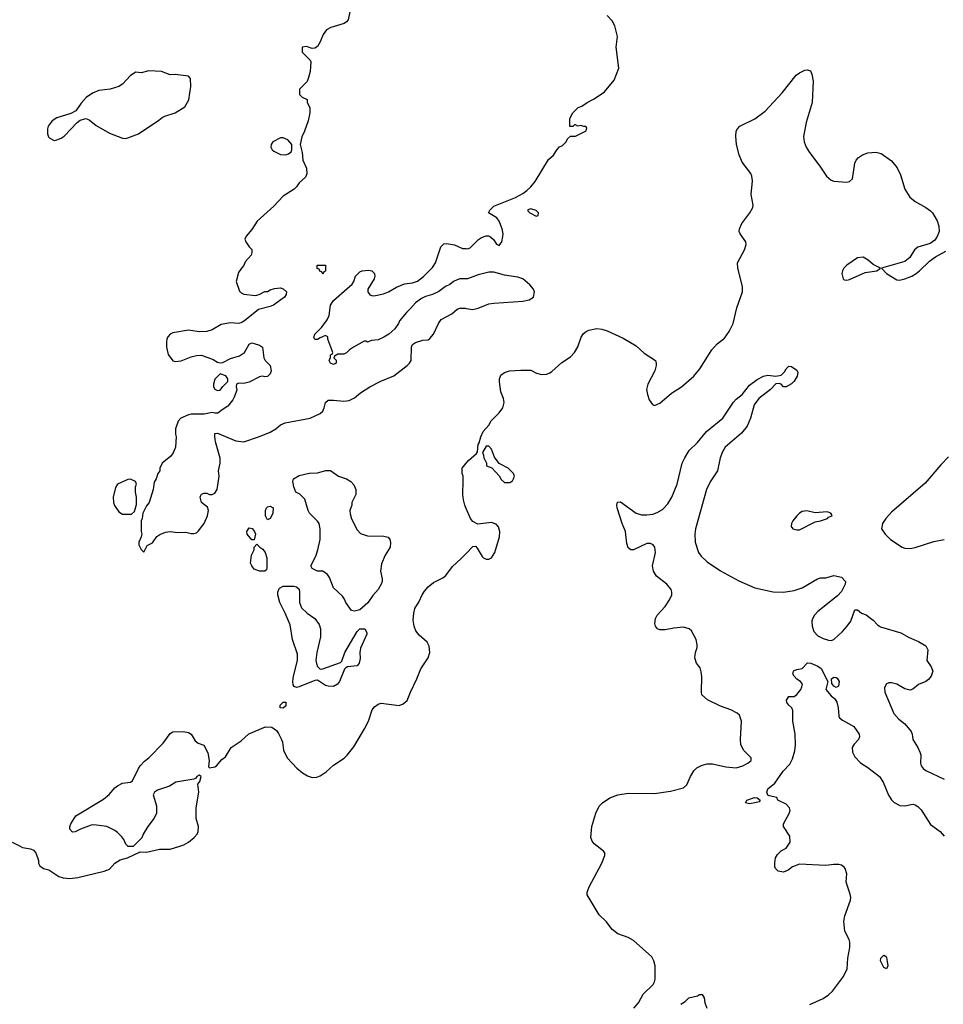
# Model space of a CAD drawing. Header units: inches. Extents: x 1793441 to 1900654, y 320892 to 470514.
# Tile 47 of 99: x 1836608 to 1843623, y 438799 to 446278. Entities that reach past the tile are written whole.
import ezdxf

# ---------------------------------------------------------------- set-up
doc = ezdxf.new("R2010")
doc.units = ezdxf.units.IN
doc.header["$MEASUREMENT"] = 0
for name, color, linetype in [('B8433', 7, 'Continuous'), ('B8434', 7, 'Continuous'), ('B8443', 7, 'Continuous'), ('B8444', 7, 'Continuous')]:
    doc.layers.add(name, color=color, linetype=linetype)

msp = doc.modelspace()

# ---------------------------------------------------------------- linework, layer by layer
at = {"layer": 'B8433', "color": 5, "elevation": 420}
for points in [[(1836611.3, 440000), (1836630, 439990.7), (1836690, 439978.8), (1836712, 439970), (1836731.3, 439950), (1836751.3, 439890), (1836752, 439870), (1836762, 439850), (1836790, 439831.3), (1836830, 439821), (1836904.7, 439770), (1836938.5, 439758.5), (1836990, 439755.5), (1837050, 439761.6), (1837249.1, 439810.9), (1837290, 439824.7), (1837329.5, 439870.5), (1837370, 439896), (1837426, 439910), (1837522, 439958), (1837570, 439954), (1837670, 439978), (1837750, 439977.3), (1837823.1, 440000)], [(1837472, 440000), (1837470, 439998), (1837430, 439998), (1837428.1, 440000)]]:
    msp.add_lwpolyline(points, dxfattribs=at)
at = {"layer": 'B8434', "color": 5}
for points, elevation in [([(1839118.8, 446350), (1839102.8, 446277.2), (1839090, 446262), (1839072, 446250), (1838970, 446219.5), (1838939, 446201), (1838913.5, 446166.5), (1838890, 446108.7), (1838870, 446075.3), (1838850, 446062), (1838830, 446058), (1838785.4, 446074.6), (1838754, 446070), (1838754, 446030), (1838814, 445970), (1838818, 445958), (1838814.4, 445885.6), (1838802, 445838), (1838790.9, 445809.1), (1838734, 445750), (1838732, 445730), (1838734, 445710), (1838754, 445690), (1838791.6, 445671.6), (1838792, 445650), (1838811, 445610), (1838810.8, 445570), (1838798, 445510), (1838771, 445430), (1838750.9, 445389.1), (1838738, 445330), (1838754, 445270), (1838758.8, 445210), (1838786, 445150), (1838790, 445106), (1838778, 445082), (1838730, 445038), (1838711.1, 445008.9), (1838692, 444990), (1838610, 444937.2), (1838537.7, 444862.3), (1838412.3, 444747.7), (1838370, 444684), (1838327.5, 444632.5), (1838318, 444610), (1838324.7, 444590), (1838350, 444552), (1838370, 444532), (1838371, 444510), (1838364.7, 444490), (1838321.4, 444438.6), (1838310.5, 444409.5), (1838291.3, 444390), (1838270, 444358), (1838251.3, 444290), (1838276.9, 444216.9), (1838290, 444202), (1838310, 444192), (1838398, 444182), (1838426, 444190), (1838470, 444212), (1838490, 444212), (1838510, 444224.7), (1838543.1, 444236.9), (1838590, 444242), (1838610, 444234), (1838634, 444210), (1838632, 444190), (1838618, 444170), (1838536, 444110), (1838510, 444098), (1838422.5, 444077.5), (1838316, 443990), (1838290, 443975.1), (1838270, 443969.6), (1838210, 443974), (1838137, 443963), (1838070, 443922), (1838030, 443909.6), (1837970, 443907.3), (1837890, 443918.4), (1837770, 443899.5), (1837750.4, 443889.6), (1837734, 443870), (1837724.9, 443850), (1837722, 443830), (1837722, 443790), (1837735.2, 443735.2), (1837770, 443686), (1837790, 443681), (1837834.6, 443685.4), (1837910, 443718), (1837950, 443728), (1837989.5, 443730.5), (1838076.7, 443696.7), (1838110, 443676), (1838130, 443670.8), (1838150, 443674.8), (1838210, 443704), (1838276.5, 443723.5), (1838315.3, 443750), (1838350, 443812), (1838370, 443822), (1838390, 443818), (1838430, 443804.7), (1838451, 443790), (1838461, 443710), (1838471.3, 443690), (1838511, 443650), (1838518, 443610), (1838510, 443588), (1838490, 443568.7), (1838470, 443564), (1838450, 443569), (1838430, 443564), (1838350, 443524), (1838310, 443514), (1838270, 443518), (1838254, 443510), (1838252, 443490), (1838256.9, 443463.1), (1838238, 443410), (1838226, 443390), (1838190, 443342), (1838144.5, 443315.5), (1838112, 443290), (1838090, 443288.7), (1838070, 443294), (1838010, 443281.2), (1837910, 443281.2), (1837890, 443277.2), (1837832, 443250), (1837811.1, 443228.9), (1837791, 443170), (1837791, 443130), (1837796, 443110), (1837791, 443030), (1837773.2, 442986.8), (1837756.8, 442963.2), (1837691.1, 442908.9), (1837672, 442870), (1837671.3, 442850), (1837658, 442830), (1837644.7, 442790), (1837630, 442766), (1837621, 442710), (1837592, 442610), (1837570, 442586), (1837542, 442530), (1837538, 442490), (1837531.3, 442470), (1837531.3, 442390), (1837536, 442370), (1837531.1, 442348.9), (1837512, 442310), (1837512, 442290), (1837530, 442254), (1837550, 442234), (1837576.4, 442283.6), (1837616.5, 442303.5), (1837650, 442351.3), (1837672.5, 442367.5), (1837715.5, 442384.5), (1837750, 442390.7), (1837810, 442381.6), (1837870, 442386), (1837910, 442375.5), (1837930, 442374.9), (1837950, 442380.5), (1837965.6, 442394.4), (1838008.5, 442451.5), (1838033.3, 442510), (1838040.9, 442550), (1838034.2, 442574.2), (1837988.7, 442610), (1837978, 442650), (1837980.4, 442659.6), (1837990, 442674), (1838010, 442682), (1838030, 442682), (1838050, 442672), (1838070, 442671.3), (1838090, 442681), (1838109, 442710), (1838122.9, 442810), (1838118, 442850), (1838131.6, 442910), (1838130, 442946), (1838096, 443070), (1838089.1, 443110.9), (1838090, 443134), (1838110, 443138), (1838250, 443079.1), (1838310, 443070.6), (1838430, 443110.6), (1838510, 443144.9), (1838554, 443170), (1838590, 443201), (1838623.2, 443216.8), (1838813.2, 443250), (1838890, 443286.4), (1838910, 443304.9), (1838920.7, 443330), (1838929.5, 443370.5), (1838950, 443386.8), (1838990, 443387.7), (1839070, 443380.4), (1839110, 443386.4), (1839150, 443406), (1839195.6, 443444.4), (1839266, 443490), (1839350, 443532), (1839450, 443572.7), (1839550, 443650.8), (1839569.2, 443670), (1839581.2, 443690), (1839584, 443790), (1839590, 443811.3), (1839613.6, 443826.4), (1839670, 443842.8), (1839710, 443846.8), (1839724.1, 443855.9), (1839751.5, 443888.5), (1839789.5, 443970.5), (1839810, 444001), (1839890, 444044), (1839930, 444078), (1839950, 444086), (1839990, 444086.8), (1840000, 444085.2)], 440), ([(1840000, 444309), (1839951.1, 444308.9), (1839930, 444302), (1839902, 444290), (1839874, 444266), (1839842, 444250), (1839790, 444214), (1839742, 444190), (1839690, 444176), (1839659.8, 444160.2), (1839612.8, 444127.2), (1839576.7, 444083.3), (1839545.2, 444054.8), (1839491.3, 443990), (1839486, 443970), (1839456, 443930), (1839410.6, 443889.4), (1839374.4, 443865.6), (1839330, 443845.2), (1839279.6, 443840.4), (1839250, 443828.7), (1839236.4, 443836.4), (1839223.6, 443836.4), (1839142, 443790), (1839112, 443770), (1839090, 443748), (1839070, 443738), (1839023.6, 443736.4), (1838998, 443722), (1838994, 443710), (1839011.6, 443691.6), (1839012, 443670), (1838990, 443658), (1838968, 443670), (1838958, 443690), (1838967.3, 443712.7), (1838968.4, 443731.6), (1838982, 443738), (1838986, 443750), (1838948, 443852), (1838948, 443868), (1838930, 443878), (1838890, 443862), (1838870, 443848.7), (1838849.1, 443849.1), (1838843.1, 443863.1), (1838849, 443890), (1838900.2, 443939.8), (1838943.2, 443996.8), (1838957.2, 444030), (1838969.4, 444110), (1838990, 444146), (1839131.8, 444268.2), (1839145.2, 444290), (1839157.2, 444330), (1839190, 444362.8), (1839209.6, 444370.4), (1839255.9, 444375.9), (1839282, 444370), (1839302, 444350), (1839304.7, 444330), (1839301, 444310), (1839251.3, 444230), (1839251.3, 444210), (1839267.1, 444187.1), (1839290, 444181), (1839310, 444182.8), (1839370, 444196), (1839408, 444210), (1839470, 444246), (1839529.4, 444270.6), (1839590, 444278.8), (1839630, 444290.8), (1839673.8, 444326.2), (1839744.1, 444395.9), (1839765.2, 444430), (1839807.2, 444552.8), (1839830, 444574.8), (1839850, 444577.3), (1839910, 444566.8), (1839970, 444541), (1840000, 444538.7)], 440), ([(1840000, 442565.3), (1839989.6, 442589.6), (1839978, 442630), (1839972.3, 442670), (1839977.2, 442777.2), (1839975.3, 442810), (1839968.4, 442831.6), (1839968, 442870), (1840000, 442909)], 420), ([(1837428.1, 440000), (1837414.6, 440014.6), (1837399, 440050), (1837384, 440070), (1837350, 440104), (1837330, 440119), (1837270, 440148.7), (1837170, 440161.2), (1837150, 440159), (1837070.9, 440129.1), (1837030, 440108), (1837010, 440106), (1836988.9, 440128.9), (1836989, 440150), (1836995.3, 440170), (1837035.3, 440230), (1837244.2, 440355.8), (1837286.5, 440393.5), (1837330, 440444), (1837350, 440459.1), (1837390, 440477.3), (1837450, 440486), (1837464.7, 440495.3), (1837509.5, 440590), (1837523.7, 440610), (1837555.6, 440644.4), (1837590, 440670.5), (1837697.6, 440782.4), (1837750, 440856.3), (1837770, 440867.7), (1837850, 440870.6), (1837890, 440864), (1837911, 440850), (1837939.8, 440799.8), (1837963.5, 440783.5), (1838006.4, 440766.4), (1838036, 440710), (1838046.8, 440650), (1838042, 440602), (1838050, 440594), (1838090, 440602.8), (1838102, 440610), (1838142, 440658), (1838170, 440678), (1838215.3, 440750), (1838290, 440801), (1838347.3, 440852.7), (1838473.6, 440906.4), (1838523.5, 440903.5), (1838557.5, 440877.5), (1838574.6, 440854.6), (1838594.6, 440814.6), (1838603, 440790), (1838612.7, 440730), (1838640.5, 440670), (1838712.5, 440592.5), (1838755.9, 440555.9), (1838793.2, 440533.2), (1838830, 440522), (1838864.5, 440524.5), (1838890, 440533), (1838935.2, 440564.8), (1838990, 440615.5), (1839072.2, 440667.8), (1839096.2, 440690), (1839145.2, 440754.8), (1839227.3, 440890), (1839257, 440950), (1839285.1, 441034.9), (1839301.5, 441058.5), (1839330, 441078), (1839353.6, 441086.4), (1839490, 441067.7), (1839520.1, 441079.9), (1839550, 441106), (1839575.1, 441170), (1839624.5, 441270), (1839653.4, 441346.6), (1839709.5, 441430.5), (1839722.7, 441470), (1839718.6, 441518.6), (1839702, 441550), (1839642, 441602), (1839616.5, 441636.5), (1839602.7, 441670), (1839597.5, 441717.5), (1839600.5, 441770), (1839610, 441806), (1839642.8, 441857.2), (1839664.7, 441910), (1839682.2, 441937.8), (1839709.7, 441970.3), (1839750, 442003.8), (1839821.7, 442038.3), (1839845.3, 442054.7), (1839894.8, 442125.2), (1839958.7, 442181.3), (1840000, 442224.2)], 420), ([(1837823.1, 440000), (1837855.3, 440010), (1837889, 440030), (1837934.2, 440065.8), (1837955.3, 440090), (1837964, 440110), (1837965.2, 440150), (1837949.3, 440210), (1837949.3, 440290), (1837969, 440409), (1837962, 440470), (1837975.3, 440490), (1837986, 440530), (1837970, 440538), (1837954, 440530), (1837944.7, 440515.3), (1837931.3, 440508.7), (1837794.4, 440485.6), (1837745.2, 440454.8), (1837655.3, 440424.7), (1837632, 440410), (1837622, 440390), (1837646, 440306), (1837646.8, 440250), (1837628.1, 440211.9), (1837582, 440150), (1837546.8, 440090), (1837536.8, 440063.2), (1837472, 440000)], 420), ([(1836551.3, 440030), (1836611.3, 440000)], 420)]:
    msp.add_lwpolyline(points, dxfattribs=dict(at, elevation=elevation))
for points, elevation in [([(1837590, 445889), (1837530, 445874), (1837490, 445879), (1837450, 445854), (1837390, 445788.7), (1837362, 445770), (1837294, 445750), (1837210, 445741.2), (1837159.8, 445720.2), (1837113.7, 445686.3), (1837075.9, 445644.1), (1837033.7, 445586.3), (1836995.5, 445564.5), (1836890, 445532), (1836854.8, 445510), (1836824.9, 445470), (1836819.1, 445450), (1836818.8, 445410), (1836827.3, 445387.3), (1836838, 445378), (1836870, 445361), (1836890, 445366), (1836923.2, 445376.8), (1836946.8, 445393.2), (1837044.1, 445495.9), (1837066.3, 445513.7), (1837110, 445526.8), (1837136.7, 445516.7), (1837190, 445473.4), (1837290, 445416.3), (1837390, 445379.1), (1837410, 445376.3), (1837430, 445380.5), (1837509.6, 445410.4), (1837665.9, 445514.1), (1837690, 445534.4), (1837710, 445546), (1837790, 445570.4), (1837862.9, 445617.1), (1837892, 445670), (1837907, 445770), (1837904, 445830), (1837889.3, 445849.3), (1837790, 445862.7), (1837750, 445859.3), (1837684.7, 445884.7)], 440), ([(1838610, 445381.2), (1838590, 445379.3), (1838531, 445350), (1838518.8, 445330), (1838516, 445310), (1838524.7, 445290), (1838538, 445278), (1838590, 445254), (1838629.1, 445250.9), (1838650, 445258), (1838670, 445274), (1838675.3, 445290), (1838675.3, 445330), (1838645.6, 445365.6)], 440), ([(1838910, 444346), (1838902, 444362), (1838887.3, 444367.3), (1838882, 444382), (1838868.4, 444388.4), (1838867.3, 444412.7), (1838930, 444414), (1838931.6, 444368.4), (1838918, 444362)], 440), ([(1838130, 443588), (1838090, 443548), (1838078.8, 443510), (1838080.7, 443490), (1838090, 443471.3), (1838110, 443461), (1838130, 443464.7), (1838150, 443492), (1838188, 443530), (1838188, 443550), (1838172.7, 443572.7)], 440), ([(1839150, 441784), (1839129.2, 441790), (1839085.2, 441850), (1839075.1, 441875.1), (1839058.6, 441898.6), (1838990, 441962), (1838960.2, 442040.2), (1838944.7, 442064.7), (1838910, 442088), (1838870, 442088.7), (1838830, 442108), (1838818, 442130), (1838856.5, 442203.5), (1838873.2, 442250), (1838889.2, 442330), (1838889, 442410), (1838882, 442450), (1838870, 442468), (1838810, 442528.7), (1838799, 442550), (1838774.8, 442634.8), (1838734.6, 442674.6), (1838706, 442690), (1838688.9, 442728.9), (1838682, 442770), (1838688.7, 442790), (1838730, 442816), (1838806.3, 442833.7), (1838870, 442834.8), (1838932.7, 442852.7), (1838967.3, 442852.7), (1839030, 442811), (1839090, 442791.3), (1839122, 442770), (1839145.4, 442745.4), (1839162, 442710), (1839162, 442670), (1839131.3, 442610), (1839131, 442590), (1839116, 442550), (1839116.9, 442523.1), (1839127.1, 442487.1), (1839170, 442402), (1839196, 442376), (1839250, 442356), (1839374.4, 442354.4), (1839406, 442346), (1839418, 442330), (1839425.4, 442305.4), (1839421, 442270), (1839384, 442210), (1839355.9, 442144.1), (1839347.3, 442090), (1839360.7, 442030), (1839360.7, 442010), (1839354, 441990), (1839330.7, 441950), (1839290, 441904), (1839252.5, 441847.5), (1839190, 441794), (1839170, 441789)], 420), ([(1837450, 442788.7), (1837430, 442784), (1837350.6, 442749.4), (1837334.4, 442725.6), (1837318.8, 442650), (1837320.7, 442610), (1837327.5, 442587.5), (1837359.8, 442539.8), (1837390, 442521), (1837450, 442521), (1837458, 442522), (1837479, 442541), (1837495.3, 442595.3), (1837495.3, 442650), (1837488.7, 442690), (1837488.7, 442730), (1837494, 442750), (1837488, 442770)], 440), ([(1838490, 442478), (1838475.3, 442510), (1838475.3, 442550), (1838482, 442570), (1838490, 442578), (1838510, 442582), (1838532, 442570), (1838530, 442526), (1838510, 442488)], 420), ([(1838390, 442326), (1838370, 442328), (1838335.3, 442370), (1838334, 442390), (1838350, 442418), (1838373.7, 442413.7), (1838391.3, 442390), (1838398, 442370)], 420), ([(1838470, 442088), (1838430, 442089), (1838390, 442104), (1838370, 442128.7), (1838361.2, 442150), (1838369.2, 442210), (1838388.7, 442250), (1838388.7, 442271.3), (1838410, 442294), (1838431.6, 442271.6), (1838455.3, 442255.3), (1838471.3, 442230), (1838484.7, 442190), (1838485.4, 442114.6), (1838482, 442098)], 420), ([(1838890, 441344.7), (1838910, 441346), (1839044, 441396), (1839054, 441406), (1839078, 441470), (1839170, 441631.3), (1839190, 441651), (1839230, 441651), (1839243.6, 441623.6), (1839244.7, 441610), (1839196.8, 441503.2), (1839190.8, 441470), (1839193.7, 441426.3), (1839186, 441390), (1839170, 441368.7), (1839098, 441362), (1839085.4, 441354.6), (1839076, 441344), (1839037.3, 441250), (1839021, 441230), (1838990, 441212.7), (1838950, 441216), (1838930, 441221.2), (1838870, 441262), (1838850, 441259), (1838730, 441209.2), (1838710, 441204), (1838693.6, 441213.6), (1838686, 441226), (1838682.7, 441250), (1838686.6, 441290), (1838718, 441410), (1838718, 441458), (1838680.9, 441570), (1838661.2, 441681.2), (1838624.5, 441770), (1838583.7, 441850), (1838569, 441910), (1838568.7, 441930), (1838575.3, 441950), (1838581.2, 441958.8), (1838610, 441974.8), (1838690, 441974.8), (1838710.5, 441970.5), (1838730, 441951.3), (1838734, 441930), (1838733.4, 441850), (1838747.3, 441810), (1838790.3, 441770.3), (1838848.7, 441728.7), (1838882.6, 441682.6), (1838892.2, 441650), (1838892.4, 441590), (1838863.8, 441470), (1838858, 441410), (1838868.1, 441368.1)], 420), ([(1838610, 441048.7), (1838586, 441050), (1838586, 441070), (1838610, 441094), (1838630, 441094), (1838630, 441066)], 420)]:
    msp.add_lwpolyline(points, close=True, dxfattribs=dict(at, elevation=elevation))
at = {"layer": 'B8443', "color": 5}
for points, elevation in [([(1841273, 438770), (1841308.2, 438810), (1841343.5, 438876.5), (1841418, 438950), (1841429.6, 438970), (1841434.7, 438990), (1841433.3, 439090), (1841424.2, 439130), (1841410, 439158), (1841270, 439282.9), (1841230, 439305.1), (1841150, 439335.1), (1841107.9, 439367.9), (1841064.6, 439424.6), (1841010, 439478.4), (1840917.6, 439630), (1840916.9, 439650), (1840933, 439690), (1841028.4, 439870), (1841051.5, 439930), (1841051.8, 439950), (1841042.6, 439962.6), (1840993.2, 440000)], 380), ([(1842610, 438796.9), (1842710, 438842.3), (1842750, 438870.3), (1842781, 438899), (1842863.5, 439010), (1842892.9, 439067.1), (1842898.2, 439150), (1842912.5, 439230), (1842912.5, 439270), (1842907.4, 439290), (1842875.2, 439355.2), (1842866.2, 439430), (1842873.5, 439470), (1842918.2, 439590), (1842920.8, 439610), (1842915.9, 439635.9), (1842889.2, 439710), (1842885.2, 439730), (1842889.5, 439790), (1842877.6, 439830), (1842870, 439840.9), (1842850, 439855.6), (1842830, 439861.6), (1842790, 439861.6), (1842730, 439854), (1842530, 439864), (1842476.9, 439843.1), (1842443.5, 439816.5), (1842410, 439801.2), (1842368.7, 439810), (1842349.4, 439829.4), (1842343.7, 439843.7), (1842342.7, 439870), (1842349.2, 439910), (1842362.7, 439937.3), (1842390, 439964.7), (1842430, 439984.7), (1842439.8, 440000)], 360), ([(1841630, 438798.4), (1841661.3, 438818.7), (1841690, 438847.7), (1841756.4, 438863.6), (1841770, 438874), (1841790, 438874), (1841806.8, 438846.8), (1841812.7, 438810), (1841826, 438770)], 360)]:
    msp.add_lwpolyline(points, dxfattribs=dict(at, elevation=elevation))
at = {"layer": 'B8443', "color": 5, "elevation": 340}
msp.add_lwpolyline([(1843190, 439069), (1843170, 439078), (1843146.6, 439130), (1843149.3, 439150), (1843170, 439170.7), (1843183.6, 439163.6), (1843190, 439154), (1843196, 439124), (1843202, 439090)], close=True, dxfattribs=at)
at = {"layer": 'B8444', "color": 5}
for points, elevation in [([(1840000, 444538.7), (1840010, 444538), (1840030, 444544.7), (1840092.5, 444607.5), (1840115.5, 444624.5), (1840150, 444636), (1840170, 444636), (1840187.1, 444627.1), (1840207.5, 444607.5), (1840230, 444572), (1840250, 444562), (1840268.7, 444590), (1840277.2, 444630), (1840279.3, 444650), (1840272.3, 444690), (1840250, 444748), (1840232.9, 444772.9), (1840168, 444810), (1840178, 444830), (1840210, 444861), (1840373.6, 444926.4), (1840430, 444957.1), (1840460.1, 444979.9), (1840490, 445008), (1840522.4, 445050), (1840623.7, 445216.3), (1840662, 445250), (1840688.9, 445291.1), (1840708.9, 445311.1), (1840730, 445322), (1840758, 445350), (1840767.3, 445372.7), (1840790, 445394), (1840830, 445394), (1840910, 445434), (1840915.3, 445455.3), (1840907.3, 445467.3), (1840892.7, 445467.3), (1840870, 445475.3), (1840848, 445468), (1840830, 445478), (1840822, 445478), (1840810, 445466), (1840787.3, 445467.3), (1840787.3, 445527.3), (1840808, 445570), (1840849.1, 445610.9), (1840878, 445622), (1840918, 445650), (1840970, 445676), (1841050, 445731), (1841122.5, 445817.5), (1841157.2, 445910), (1841137.2, 446070), (1841149, 446150), (1841129, 446230), (1841108.7, 446270), (1841068.7, 446310)], 440), ([(1840000, 442909), (1840017.2, 442930), (1840077.2, 442982.8), (1840084, 442996), (1840089.3, 443050), (1840097.2, 443062.8), (1840109.2, 443110), (1840129, 443150), (1840170, 443198.8), (1840189.6, 443230), (1840250, 443292.4), (1840278, 443330), (1840288, 443370), (1840281.5, 443401.4), (1840263, 443450), (1840252, 443528), (1840252.3, 443550), (1840262.7, 443577.3), (1840290, 443599.1), (1840328, 443610), (1840415.2, 443615.2), (1840490, 443614.8), (1840533.2, 443593.2), (1840570, 443582), (1840610, 443585.5), (1840630, 443593.4), (1840650, 443604.9), (1840725.3, 443674.7), (1840790, 443718), (1840822, 443750), (1840846.7, 443793.3), (1840873.4, 443866.6), (1840890, 443894.8), (1840909, 443910), (1840930, 443919.1), (1840990, 443932.7), (1841030, 443928), (1841070, 443914.4), (1841190, 443858.4), (1841290, 443799.3), (1841350, 443744.9), (1841436, 443690), (1841442.8, 443670), (1841442, 443650), (1841430.6, 443610), (1841379.3, 443510), (1841368.5, 443470), (1841374.9, 443430), (1841387.7, 443390), (1841413.7, 443353.7), (1841430, 443347.3), (1841470, 443365.5), (1841559.4, 443440.6), (1841634.5, 443490), (1841727.8, 443570), (1841773.1, 443626.9), (1841863.5, 443770), (1841905, 443815), (1841960.5, 443859.5), (1841996.9, 443910), (1842026.6, 443970), (1842055.1, 444090), (1842096.9, 444210), (1842097.7, 444250), (1842060.9, 444390), (1842058.5, 444430), (1842112.4, 444530), (1842126, 444570), (1842121.6, 444590), (1842079.6, 444650), (1842073.3, 444670), (1842074.3, 444690), (1842091.3, 444730), (1842153.6, 444810), (1842176.2, 444850), (1842179.5, 444870), (1842163.5, 444950), (1842172.7, 445052.7), (1842168.2, 445088.2), (1842159.6, 445110), (1842095, 445195), (1842071.5, 445251.5), (1842051.9, 445330), (1842047.2, 445392.8), (1842049.8, 445430.2), (1842059.6, 445450), (1842078, 445470), (1842190, 445524.2), (1842270, 445583.6), (1842398, 445722), (1842504.4, 445855.6), (1842530, 445875.3), (1842570, 445894.4), (1842590, 445897.1), (1842613, 445890), (1842625.3, 445865.3), (1842634.9, 445810), (1842626.7, 445650), (1842581.8, 445498.2), (1842561.7, 445390), (1842564.9, 445350), (1842580.9, 445310), (1842606, 445270), (1842685.7, 445165.7), (1842735.8, 445090), (1842770, 445058.7), (1842790, 445050.3), (1842890, 445043.6), (1842910, 445048.9), (1842932.4, 445070), (1842951.9, 445188.1), (1842961.3, 445210), (1842979.6, 445230), (1843010, 445251.6), (1843050, 445266.5), (1843110, 445271.5), (1843150, 445262.3), (1843230, 445204.6), (1843272.3, 445152.3), (1843298.3, 445098.3), (1843330.3, 444990), (1843367.4, 444930), (1843410, 444897.3), (1843490.9, 444850.9), (1843525.6, 444825.6), (1843540.2, 444810), (1843575.2, 444750), (1843587.9, 444710), (1843590.2, 444670), (1843576.5, 444630), (1843557.2, 444602.8), (1843522, 444578), (1843428, 444550), (1843403.8, 444530), (1843368.8, 444471.2), (1843330, 444442), (1843154, 444390), (1843191, 444350), (1843270, 444302.8), (1843290, 444299.1), (1843330, 444308.5), (1843382.7, 444330), (1843416.2, 444350), (1843442.9, 444370), (1843516.8, 444443.2), (1843563.5, 444476.5), (1843641, 444519)], 420), ([(1840000, 444085.2), (1840050, 444077.3), (1840090, 444087.3), (1840170, 444118.4), (1840210, 444124.9), (1840430, 444139.1), (1840478, 444150), (1840509, 444170), (1840517.2, 444210), (1840509, 444230), (1840483.2, 444263.2), (1840430, 444309.2), (1840390, 444322.7), (1840290, 444338), (1840210, 444361.2), (1840170, 444359), (1840090, 444339), (1840010, 444309), (1840000, 444309)], 440), ([(1840993.2, 440000), (1840970, 440017.6), (1840957, 440037), (1840946.8, 440066.8), (1840954.5, 440150), (1840984.2, 440250), (1841010, 440304), (1841034.5, 440330), (1841090, 440367.2), (1841150, 440390.3), (1841230, 440402.7), (1841430, 440399), (1841550, 440417.4), (1841650, 440443.8), (1841673.9, 440466.1), (1841701.7, 440530), (1841728.2, 440571.8), (1841750, 440594.9), (1841790, 440615.6), (1841830, 440625.2), (1841870, 440625.2), (1841970, 440603.1), (1842050, 440594), (1842099, 440610), (1842139, 440630), (1842164, 440650), (1842164, 440670), (1842107.1, 440727.1), (1842086, 440770), (1842082.4, 440810), (1842089.5, 440950), (1842074.2, 440994.1), (1842057.2, 441010), (1842010, 441034.5), (1841930, 441062.7), (1841831.9, 441111.9), (1841789, 441150), (1841785.2, 441170), (1841789.5, 441289.5), (1841784.1, 441324.1), (1841774.8, 441354.8), (1841749.3, 441390), (1841736, 441430), (1841739.3, 441470), (1841752.7, 441510), (1841753.2, 441530), (1841745.2, 441570), (1841710, 441635.3), (1841691.9, 441651.9), (1841650, 441662.4), (1841575.8, 441655.8), (1841510, 441644.2), (1841470, 441643.1), (1841451, 441651), (1841436.3, 441670), (1841431.1, 441691.1), (1841437.3, 441730), (1841450, 441754), (1841510, 441820.3), (1841543.1, 441870), (1841561.1, 441910), (1841562, 441930), (1841556.3, 441950), (1841522.6, 441990), (1841445.6, 442050), (1841420.7, 442090), (1841413.3, 442130), (1841436.2, 442230), (1841431.7, 442270), (1841419.7, 442290), (1841399.6, 442299.6), (1841370, 442299.3), (1841270, 442251.1), (1841249.8, 442249.8), (1841230, 442266.6), (1841219.8, 442299.8), (1841209.1, 442390), (1841182.5, 442450), (1841145.3, 442570), (1841142, 442590), (1841147.8, 442612.2), (1841170, 442614.9), (1841289, 442529), (1841330, 442516), (1841370, 442515.5), (1841417.5, 442522.5), (1841450, 442533.7), (1841490, 442558.4), (1841530, 442599.2), (1841561.6, 442650), (1841601.9, 442750), (1841639.5, 442910), (1841658.3, 442950), (1841693.6, 443006.4), (1841755, 443065), (1841823.1, 443150), (1841948, 443252), (1842030, 443371.8), (1842050, 443394.9), (1842095.8, 443430), (1842150, 443501.7), (1842210, 443545.2), (1842257.2, 443570), (1842290, 443577.3), (1842350, 443570.3), (1842390, 443578.7), (1842417.6, 443602.4), (1842430, 443626), (1842450, 443646.8), (1842470, 443642.8), (1842510, 443616), (1842516.7, 443596.7), (1842513.4, 443570), (1842490, 443531.8), (1842470, 443511.5), (1842430, 443489.6), (1842410, 443489.4), (1842390, 443509.2), (1842375.6, 443515.6), (1842350, 443512.3), (1842310.7, 443470), (1842220.7, 443399.3), (1842187.3, 443352.7), (1842159.5, 443250), (1842131.7, 443190), (1842090, 443137.4), (1841966.5, 443030), (1841944.7, 442995.3), (1841927.8, 442950), (1841906.5, 442850), (1841852.6, 442767.4), (1841823.9, 442710), (1841741.8, 442410), (1841736.3, 442370), (1841736.9, 442310), (1841763.2, 442230), (1841782.9, 442202.9), (1841830, 442160.2), (1841930, 442091.6), (1842070, 442016.1), (1842190, 441963.2), (1842330, 441931.1), (1842410, 441929.2), (1842490, 441941.2), (1842550, 441962.5), (1842668, 442030), (1842690, 442037.7), (1842730, 442039.3), (1842790, 442056.5), (1842850, 442042.6), (1842878.9, 442010), (1842878, 441990), (1842850, 441934.7), (1842819.8, 441900.2), (1842670, 441783.1), (1842645, 441755), (1842630, 441726.6), (1842625.2, 441710), (1842625.8, 441670), (1842639.1, 441630), (1842670, 441598.3), (1842710, 441576.9), (1842750, 441563.7), (1842770, 441563.1), (1842790, 441570.5), (1842856.3, 441630), (1842892.6, 441670), (1842919.8, 441710), (1842950, 441794.8), (1842970, 441794.8), (1843002, 441770), (1843036, 441756), (1843060, 441740), (1843090, 441716.4), (1843122.3, 441682.3), (1843146.5, 441666.5), (1843299.1, 441619.1), (1843364.2, 441584.2), (1843435, 441555), (1843490, 441520.5), (1843505.3, 441490), (1843498.4, 441410), (1843530, 441361.6), (1843541.8, 441330), (1843530.2, 441290), (1843510, 441265.1), (1843490, 441250.9), (1843433, 441227), (1843390, 441193.3), (1843370, 441186), (1843330, 441194.7), (1843270, 441229.6), (1843230, 441240.5), (1843210, 441239.6), (1843190, 441232), (1843174.9, 441205.1), (1843179.5, 441170), (1843247.3, 441007.3), (1843284.7, 440964.7), (1843330.6, 440930), (1843377.3, 440870), (1843384.9, 440850), (1843390.6, 440810), (1843429.2, 440749.2), (1843447.6, 440710), (1843451.5, 440690), (1843449.1, 440630), (1843453.4, 440610), (1843468.7, 440590), (1843490, 440574.6), (1843629.5, 440509.5)], 380), ([(1843662.4, 442957.6), (1843603.7, 442896.3), (1843483.7, 442756.3), (1843230, 442538), (1843187.3, 442490), (1843162, 442450), (1843154, 442410), (1843180.5, 442370), (1843222, 442330), (1843310, 442270.4), (1843330, 442263.1), (1843370, 442260.9), (1843410, 442268.9), (1843550, 442314.6), (1843630, 442328.9)], 420), ([(1840000, 442224.2), (1840050, 442276), (1840070, 442278), (1840083.5, 442263.5), (1840120.9, 442200.9), (1840130, 442190.8), (1840150, 442180.7), (1840170, 442180.7), (1840190, 442190.8), (1840215.6, 442230), (1840253, 442350), (1840253.6, 442390), (1840244.5, 442424.5), (1840226.6, 442446.6), (1840190, 442458), (1840086.3, 442446.3), (1840050, 442465.2), (1840032, 442490), (1840000, 442565.3)], 420), ([(1842439.8, 440000), (1842459, 440030), (1842456.5, 440076.5), (1842408, 440150), (1842408.7, 440170), (1842452.1, 440247.9), (1842459.3, 440270), (1842455.1, 440290), (1842430, 440319.5), (1842366, 440350), (1842358, 440370), (1842301.2, 440381.2), (1842290, 440388), (1842282.4, 440410), (1842290, 440436.4), (1842342.6, 440477.4), (1842406.9, 440570), (1842457.8, 440622.2), (1842477, 440663), (1842495.2, 440724.8), (1842500.7, 440770), (1842497.7, 440850), (1842479.2, 440950), (1842479.6, 441030), (1842471.5, 441051.5), (1842449.5, 441070), (1842435.1, 441090), (1842432.7, 441110), (1842450, 441137.3), (1842490, 441138), (1842510, 441151), (1842539.3, 441190), (1842549.2, 441210), (1842552.7, 441230), (1842539, 441250), (1842510, 441269.3), (1842489.6, 441290), (1842479.6, 441310), (1842484.5, 441330), (1842490, 441334.9), (1842510, 441343), (1842551.4, 441348.6), (1842590, 441392.2), (1842617.3, 441390), (1842670, 441366.5), (1842695.6, 441350), (1842746.8, 441250), (1842730.8, 441190), (1842770, 441143), (1842798, 441118), (1842814, 441094), (1842824.2, 441050), (1842828.5, 440988.5), (1842834.9, 440974.9), (1842857.3, 440957.3), (1842942, 440910), (1842983, 440850), (1842986, 440830), (1842978, 440810), (1842944.5, 440775.5), (1842930.3, 440750), (1842934.1, 440714.1), (1842950, 440678.8), (1842992.5, 440632.5), (1843050, 440598), (1843137.1, 440530), (1843166.4, 440486.4), (1843207.1, 440387.1), (1843230, 440352.7), (1843250, 440332.7), (1843291.5, 440308.5), (1843330, 440306.7), (1843390, 440318), (1843410, 440313.4), (1843430, 440302), (1843454.9, 440274.9), (1843524.9, 440164.9), (1843598.8, 440110), (1843630, 440074.8)], 360)]:
    msp.add_lwpolyline(points, dxfattribs=dict(at, elevation=elevation))
for points, elevation in [([(1840490, 444842), (1840466.8, 444833.2), (1840466.4, 444826.4), (1840482, 444810), (1840530, 444784.7), (1840546, 444790), (1840548, 444810), (1840530, 444828)], 440), ([(1843012.9, 444472.9), (1842970, 444469.5), (1842890, 444413.6), (1842866.4, 444390), (1842857.1, 444370), (1842853, 444350), (1842862.8, 444310), (1842870, 444302.8), (1842890, 444299.1), (1842910, 444303.8), (1843030, 444356.4), (1843118, 444370), (1843146, 444390), (1843090, 444419.3), (1843051.2, 444451.2)], 420), ([(1840170, 443038), (1840150, 443038), (1840122, 442990), (1840131.1, 442971.1), (1840132, 442950), (1840152, 442910), (1840154, 442890), (1840192.7, 442872.7), (1840250, 442814), (1840265.4, 442785.4), (1840290, 442762), (1840330, 442762), (1840350, 442774), (1840358, 442790), (1840366, 442810), (1840358, 442830), (1840318, 442870), (1840250, 442906), (1840215.1, 442955.1), (1840190, 443015.3)], 420), ([(1842586.3, 442546.3), (1842550, 442540.9), (1842530, 442529.3), (1842510, 442509.3), (1842479.1, 442470), (1842470.6, 442450), (1842468.1, 442428.1), (1842481, 442410), (1842510, 442401.6), (1842530, 442402.4), (1842650, 442464), (1842690, 442471), (1842742, 442490), (1842750, 442498), (1842778, 442510), (1842776.4, 442516.4), (1842768, 442530), (1842740.2, 442540.2), (1842650, 442532.7)], 420), ([(1842810, 441204), (1842790, 441215.3), (1842776.5, 441236.5), (1842773.2, 441270), (1842790, 441284), (1842810, 441282), (1842816.7, 441276.7), (1842832.7, 441250), (1842825.4, 441214.6)], 360), ([(1842150, 440320.7), (1842121.2, 440330), (1842129.4, 440350), (1842188, 440370), (1842210, 440366), (1842232, 440350), (1842223.6, 440336.4), (1842190, 440329.4)], 360)]:
    msp.add_lwpolyline(points, close=True, dxfattribs=dict(at, elevation=elevation))

doc.saveas('drawing.dxf')
